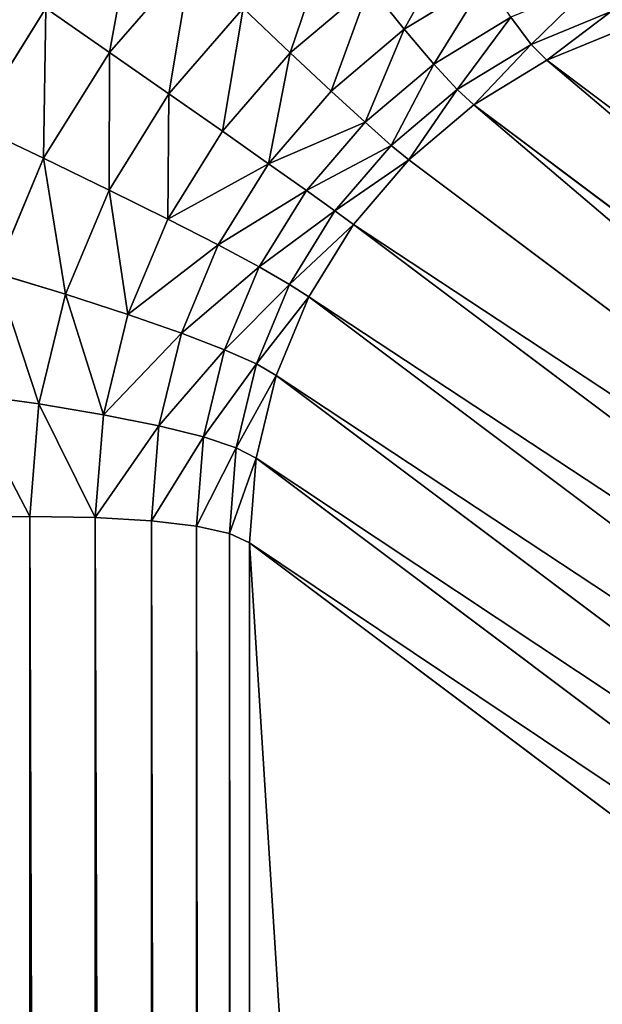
# Model space of a CAD drawing. Header units: centimetres. Extents: x -20.5 to 20.5, y -20.5 to 20.5.
# Tile 59 of 256: x -17.062 to -16.304, y 7.085 to 8.367. Entities that reach past the tile are written whole.
import ezdxf

# ---------------------------------------------------------------- set-up
doc = ezdxf.new("R2010")
doc.units = ezdxf.units.CM
doc.header["$LTSCALE"] = 2.54
doc.layers.get('0').update_dxf_attribs({"true_color": 0xff5454})

# ---------------------------------------------------------------- blocks, each defined once
blk = doc.blocks.new('Grupuj#1')
at = {"color": 7, "true_color": 0xfdfdfd}
for p, q in [((3.5552, 28.8238, 13.3663), (3.6619, 28.9467, 13.3663)), ((3.5552, 28.8238, 13.3663), (3.6619, 28.9467, 13.3663)), ((3.9385, 28.8541, 13.1178), (4.0452, 28.9189, 13.1178)), ((3.9385, 28.8541, 13.1178), (4.0452, 28.9189, 13.1178)), ((3.79, 28.8234, 13.2114), (3.8933, 28.9106, 13.2114)), ((3.79, 28.8234, 13.2114), (3.8933, 28.9106, 13.2114)), ((3.9385, 28.8541, 13.1178), (3.8933, 28.9106, 13.2114)), ((3.9385, 28.8541, 13.1178), (3.8933, 28.9106, 13.2114)), ((3.3775, 28.7296, 13.4237), (3.4723, 28.8815, 13.4237)), ((3.3775, 28.7296, 13.4237), (3.4723, 28.8815, 13.4237)), ((3.5552, 28.8238, 13.3663), (3.4723, 28.8815, 13.4237)), ((3.5552, 28.8238, 13.3663), (3.4723, 28.8815, 13.4237)), ((3.6324, 28.77, 13.295), (3.7291, 28.8817, 13.295)), ((3.6324, 28.77, 13.295), (3.7291, 28.8817, 13.295)), ((3.79, 28.8234, 13.2114), (3.7291, 28.8817, 13.295)), ((3.79, 28.8234, 13.2114), (3.7291, 28.8817, 13.295)), ((4.1034, 28.8343, 12.9095), (4.2076, 28.8772, 12.9095)), ((4.1034, 28.8343, 12.9095), (4.2076, 28.8772, 12.9095)), ((3.9768, 28.8087, 13.0163), (4.077, 28.8697, 13.0163)), ((3.9768, 28.8087, 13.0163), (4.077, 28.8697, 13.0163)), ((4.1034, 28.8343, 12.9095), (4.077, 28.8697, 13.0163)), ((4.1034, 28.8343, 12.9095), (4.077, 28.8697, 13.0163)), ((3.8433, 28.7735, 13.1178), (3.9385, 28.8541, 13.1178)), ((3.8433, 28.7735, 13.1178), (3.9385, 28.8541, 13.1178)), ((3.9768, 28.8087, 13.0163), (3.9385, 28.8541, 13.1178)), ((3.9768, 28.8087, 13.0163), (3.9385, 28.8541, 13.1178)), ((4.2267, 28.856, 12.8), (4.1239, 28.8137, 12.8)), ((4.2267, 28.856, 12.8), (4.1239, 28.8137, 12.8)), ((4.0072, 28.7757, 12.9095), (4.1034, 28.8343, 12.9095)), ((4.0072, 28.7757, 12.9095), (4.1034, 28.8343, 12.9095)), ((4.1239, 28.8137, 12.8), (4.1034, 28.8343, 12.9095)), ((4.1239, 28.8137, 12.8), (4.1034, 28.8343, 12.9095)), ((3.4694, 28.6861, 13.3663), (3.5552, 28.8238, 13.3663)), ((3.4694, 28.6861, 13.3663), (3.5552, 28.8238, 13.3663)), ((3.6324, 28.77, 13.295), (3.5552, 28.8238, 13.3663)), ((3.6324, 28.77, 13.295), (3.5552, 28.8238, 13.3663)), ((3.7019, 28.7214, 13.2114), (3.79, 28.8234, 13.2114)), ((3.7019, 28.7214, 13.2114), (3.79, 28.8234, 13.2114)), ((3.8433, 28.7735, 13.1178), (3.79, 28.8234, 13.2114)), ((3.8433, 28.7735, 13.1178), (3.79, 28.8234, 13.2114)), ((4.1239, 28.8137, 12.8), (4.0291, 28.7559, 12.8)), ((4.1239, 28.8137, 12.8), (4.0291, 28.7559, 12.8)), ((5.5612, 27.7342, 3.7), (4.1239, 28.8137, 12.8)), ((5.5612, 27.7342, 3.7), (4.1239, 28.8137, 12.8)), ((3.8874, 28.733, 13.0163), (3.9768, 28.8087, 13.0163)), ((3.8874, 28.733, 13.0163), (3.9768, 28.8087, 13.0163)), ((4.0072, 28.7757, 12.9095), (3.9768, 28.8087, 13.0163)), ((4.0072, 28.7757, 12.9095), (3.9768, 28.8087, 13.0163)), ((3.7619, 28.6791, 13.1178), (3.8433, 28.7735, 13.1178)), ((3.7619, 28.6791, 13.1178), (3.8433, 28.7735, 13.1178)), ((3.8874, 28.733, 13.0163), (3.8433, 28.7735, 13.1178)), ((3.8874, 28.733, 13.0163), (3.8433, 28.7735, 13.1178)), ((3.9215, 28.7029, 12.9095), (4.0072, 28.7757, 12.9095)), ((3.9215, 28.7029, 12.9095), (4.0072, 28.7757, 12.9095)), ((4.0291, 28.7559, 12.8), (4.0072, 28.7757, 12.9095)), ((4.0291, 28.7559, 12.8), (4.0072, 28.7757, 12.9095)), ((3.5546, 28.6448, 13.295), (3.6324, 28.77, 13.295)), ((3.5546, 28.6448, 13.295), (3.6324, 28.77, 13.295)), ((3.7019, 28.7214, 13.2114), (3.6324, 28.77, 13.295)), ((3.7019, 28.7214, 13.2114), (3.6324, 28.77, 13.295)), ((4.0291, 28.7559, 12.8), (3.9445, 28.6841, 12.8)), ((4.0291, 28.7559, 12.8), (3.9445, 28.6841, 12.8)), ((5.4664, 27.6764, 3.7), (4.0291, 28.7559, 12.8)), ((5.4664, 27.6764, 3.7), (4.0291, 28.7559, 12.8)), ((3.4694, 28.6861, 13.3663), (3.3775, 28.7296, 13.4237)), ((3.4694, 28.6861, 13.3663), (3.3775, 28.7296, 13.4237)), ((3.8111, 28.6442, 13.0163), (3.8874, 28.733, 13.0163)), ((3.8111, 28.6442, 13.0163), (3.8874, 28.733, 13.0163)), ((3.9215, 28.7029, 12.9095), (3.8874, 28.733, 13.0163)), ((3.9215, 28.7029, 12.9095), (3.8874, 28.733, 13.0163)), ((3.6309, 28.6069, 13.2114), (3.7019, 28.7214, 13.2114)), ((3.6309, 28.6069, 13.2114), (3.7019, 28.7214, 13.2114)), ((3.7619, 28.6791, 13.1178), (3.7019, 28.7214, 13.2114)), ((3.7619, 28.6791, 13.1178), (3.7019, 28.7214, 13.2114)), ((3.8482, 28.6176, 12.9095), (3.9215, 28.7029, 12.9095)), ((3.8482, 28.6176, 12.9095), (3.9215, 28.7029, 12.9095)), ((3.9445, 28.6841, 12.8), (3.9215, 28.7029, 12.9095)), ((3.9445, 28.6841, 12.8), (3.9215, 28.7029, 12.9095)), ((3.4066, 28.5368, 13.3663), (3.4694, 28.6861, 13.3663)), ((3.4066, 28.5368, 13.3663), (3.4694, 28.6861, 13.3663)), ((3.5546, 28.6448, 13.295), (3.4694, 28.6861, 13.3663)), ((3.5546, 28.6448, 13.295), (3.4694, 28.6861, 13.3663)), ((3.9445, 28.6841, 12.8), (3.8723, 28.6, 12.8)), ((3.9445, 28.6841, 12.8), (3.8723, 28.6, 12.8)), ((5.3818, 27.6045, 3.7), (3.9445, 28.6841, 12.8)), ((5.3818, 27.6045, 3.7), (3.9445, 28.6841, 12.8)), ((3.6965, 28.5733, 13.1178), (3.7619, 28.6791, 13.1178)), ((3.6965, 28.5733, 13.1178), (3.7619, 28.6791, 13.1178)), ((3.8111, 28.6442, 13.0163), (3.7619, 28.6791, 13.1178)), ((3.8111, 28.6442, 13.0163), (3.7619, 28.6791, 13.1178)), ((3.4977, 28.5092, 13.295), (3.5546, 28.6448, 13.295)), ((3.4977, 28.5092, 13.295), (3.5546, 28.6448, 13.295)), ((3.6309, 28.6069, 13.2114), (3.5546, 28.6448, 13.295)), ((3.6309, 28.6069, 13.2114), (3.5546, 28.6448, 13.295)), ((3.7497, 28.5448, 13.0163), (3.8111, 28.6442, 13.0163)), ((3.7497, 28.5448, 13.0163), (3.8111, 28.6442, 13.0163)), ((3.8482, 28.6176, 12.9095), (3.8111, 28.6442, 13.0163)), ((3.8482, 28.6176, 12.9095), (3.8111, 28.6442, 13.0163)), ((3.579, 28.4829, 13.2114), (3.6309, 28.6069, 13.2114)), ((3.579, 28.4829, 13.2114), (3.6309, 28.6069, 13.2114)), ((3.6965, 28.5733, 13.1178), (3.6309, 28.6069, 13.2114)), ((3.6965, 28.5733, 13.1178), (3.6309, 28.6069, 13.2114)), ((3.7893, 28.522, 12.9095), (3.8482, 28.6176, 12.9095)), ((3.7893, 28.522, 12.9095), (3.8482, 28.6176, 12.9095)), ((3.8723, 28.6, 12.8), (3.8482, 28.6176, 12.9095)), ((3.8723, 28.6, 12.8), (3.8482, 28.6176, 12.9095)), ((3.8723, 28.6, 12.8), (3.8142, 28.5057, 12.8)), ((3.8723, 28.6, 12.8), (3.8142, 28.5057, 12.8)), ((5.3096, 27.5204, 3.7), (3.8723, 28.6, 12.8)), ((5.3096, 27.5204, 3.7), (3.8723, 28.6, 12.8)), ((3.6486, 28.4587, 13.1178), (3.6965, 28.5733, 13.1178)), ((3.6486, 28.4587, 13.1178), (3.6965, 28.5733, 13.1178)), ((3.7497, 28.5448, 13.0163), (3.6965, 28.5733, 13.1178)), ((3.7497, 28.5448, 13.0163), (3.6965, 28.5733, 13.1178)), ((3.7048, 28.437, 13.0163), (3.7497, 28.5448, 13.0163)), ((3.7048, 28.437, 13.0163), (3.7497, 28.5448, 13.0163)), ((3.7893, 28.522, 12.9095), (3.7497, 28.5448, 13.0163)), ((3.7893, 28.522, 12.9095), (3.7497, 28.5448, 13.0163)), ((3.4977, 28.5092, 13.295), (3.4066, 28.5368, 13.3663)), ((3.4977, 28.5092, 13.295), (3.4066, 28.5368, 13.3663)), ((3.7461, 28.4184, 12.9095), (3.7893, 28.522, 12.9095)), ((3.7461, 28.4184, 12.9095), (3.7893, 28.522, 12.9095)), ((3.8142, 28.5057, 12.8), (3.7893, 28.522, 12.9095)), ((3.8142, 28.5057, 12.8), (3.7893, 28.522, 12.9095)), ((3.4629, 28.3664, 13.295), (3.4977, 28.5092, 13.295)), ((3.4629, 28.3664, 13.295), (3.4977, 28.5092, 13.295)), ((3.579, 28.4829, 13.2114), (3.4977, 28.5092, 13.295)), ((3.579, 28.4829, 13.2114), (3.4977, 28.5092, 13.295)), ((3.8142, 28.5057, 12.8), (3.7717, 28.4035, 12.8)), ((3.8142, 28.5057, 12.8), (3.7717, 28.4035, 12.8)), ((5.2515, 27.4261, 3.7), (3.8142, 28.5057, 12.8)), ((5.2515, 27.4261, 3.7), (3.8142, 28.5057, 12.8)), ((3.5473, 28.3524, 13.2114), (3.579, 28.4829, 13.2114)), ((3.5473, 28.3524, 13.2114), (3.579, 28.4829, 13.2114)), ((3.6486, 28.4587, 13.1178), (3.579, 28.4829, 13.2114)), ((3.6486, 28.4587, 13.1178), (3.579, 28.4829, 13.2114)), ((3.6194, 28.338, 13.1178), (3.6486, 28.4587, 13.1178)), ((3.6194, 28.338, 13.1178), (3.6486, 28.4587, 13.1178)), ((3.7048, 28.437, 13.0163), (3.6486, 28.4587, 13.1178)), ((3.7048, 28.437, 13.0163), (3.6486, 28.4587, 13.1178)), ((3.6773, 28.3235, 13.0163), (3.7048, 28.437, 13.0163)), ((3.6773, 28.3235, 13.0163), (3.7048, 28.437, 13.0163)), ((3.7461, 28.4184, 12.9095), (3.7048, 28.437, 13.0163)), ((3.7461, 28.4184, 12.9095), (3.7048, 28.437, 13.0163)), ((3.7198, 28.3094, 12.9095), (3.7461, 28.4184, 12.9095)), ((3.7198, 28.3094, 12.9095), (3.7461, 28.4184, 12.9095)), ((3.7717, 28.4035, 12.8), (3.7461, 28.4184, 12.9095)), ((3.7717, 28.4035, 12.8), (3.7461, 28.4184, 12.9095)), ((3.7717, 28.4035, 12.8), (3.7457, 28.2959, 12.8)), ((3.7717, 28.4035, 12.8), (3.7457, 28.2959, 12.8)), ((5.209, 27.3239, 3.7), (3.7717, 28.4035, 12.8)), ((5.209, 27.3239, 3.7), (3.7717, 28.4035, 12.8)), ((3.4629, 28.3664, 13.295), (3.3683, 28.3797, 13.3663)), ((3.4629, 28.3664, 13.295), (3.3683, 28.3797, 13.3663)), ((3.4512, 28.22, 13.295), (3.4629, 28.3664, 13.295)), ((3.4512, 28.22, 13.295), (3.4629, 28.3664, 13.295)), ((3.5473, 28.3524, 13.2114), (3.4629, 28.3664, 13.295)), ((3.5473, 28.3524, 13.2114), (3.4629, 28.3664, 13.295)), ((3.5366, 28.2186, 13.2114), (3.5473, 28.3524, 13.2114)), ((3.5366, 28.2186, 13.2114), (3.5473, 28.3524, 13.2114)), ((3.6194, 28.338, 13.1178), (3.5473, 28.3524, 13.2114)), ((3.6194, 28.338, 13.1178), (3.5473, 28.3524, 13.2114)), ((3.6095, 28.2143, 13.1178), (3.6194, 28.338, 13.1178)), ((3.6095, 28.2143, 13.1178), (3.6194, 28.338, 13.1178)), ((3.6773, 28.3235, 13.0163), (3.6194, 28.338, 13.1178)), ((3.6773, 28.3235, 13.0163), (3.6194, 28.338, 13.1178)), ((3.6681, 28.2072, 13.0163), (3.6773, 28.3235, 13.0163)), ((3.6681, 28.2072, 13.0163), (3.6773, 28.3235, 13.0163)), ((3.7198, 28.3094, 12.9095), (3.6773, 28.3235, 13.0163)), ((3.7198, 28.3094, 12.9095), (3.6773, 28.3235, 13.0163)), ((3.711, 28.1976, 12.9095), (3.7198, 28.3094, 12.9095)), ((3.711, 28.1976, 12.9095), (3.7198, 28.3094, 12.9095)), ((3.7457, 28.2959, 12.8), (3.7198, 28.3094, 12.9095)), ((3.7457, 28.2959, 12.8), (3.7198, 28.3094, 12.9095)), ((3.7457, 28.2959, 12.8), (3.737, 28.1856, 12.8)), ((3.7457, 28.2959, 12.8), (3.737, 28.1856, 12.8)), ((5.183, 27.2164, 3.7), (3.7457, 28.2959, 12.8)), ((5.183, 27.2164, 3.7), (3.7457, 28.2959, 12.8)), ((3.4512, 28.22, 13.295), (3.3554, 28.2186, 13.3663)), ((3.4512, 28.22, 13.295), (3.3554, 28.2186, 13.3663)), ((3.4512, 4.38, 13.295), (3.4512, 28.22, 13.295)), ((3.4512, 4.38, 13.295), (3.4512, 28.22, 13.295)), ((3.5366, 28.2186, 13.2114), (3.4512, 28.22, 13.295)), ((3.5366, 28.2186, 13.2114), (3.4512, 28.22, 13.295)), ((3.5366, 4.3814, 13.2114), (3.5366, 28.2186, 13.2114)), ((3.6095, 28.2143, 13.1178), (3.5366, 28.2186, 13.2114)), ((3.5366, 4.3814, 13.2114), (3.5366, 28.2186, 13.2114)), ((3.6095, 28.2143, 13.1178), (3.5366, 28.2186, 13.2114)), ((3.6095, 4.3857, 13.1178), (3.6095, 28.2143, 13.1178)), ((3.6681, 28.2072, 13.0163), (3.6095, 28.2143, 13.1178)), ((3.6095, 4.3857, 13.1178), (3.6095, 28.2143, 13.1178)), ((3.6681, 28.2072, 13.0163), (3.6095, 28.2143, 13.1178)), ((3.6681, 4.3928, 13.0163), (3.6681, 28.2072, 13.0163)), ((3.6681, 4.3928, 13.0163), (3.6681, 28.2072, 13.0163)), ((3.711, 28.1976, 12.9095), (3.6681, 28.2072, 13.0163)), ((3.711, 28.1976, 12.9095), (3.6681, 28.2072, 13.0163)), ((3.711, 4.4024, 12.9095), (3.711, 28.1976, 12.9095)), ((3.737, 28.1856, 12.8), (3.711, 28.1976, 12.9095)), ((3.711, 4.4024, 12.9095), (3.711, 28.1976, 12.9095)), ((3.737, 28.1856, 12.8), (3.711, 28.1976, 12.9095)), ((3.737, 4.4144, 12.8), (3.737, 28.1856, 12.8)), ((3.737, 28.1856, 12.8), (5.1743, 27.1061, 3.7)), ((3.737, 28.1856, 12.8), (5.1743, 27.1061, 3.7)), ((3.737, 4.4144, 12.8), (3.737, 28.1856, 12.8))]:
    blk.add_line(p, q, dxfattribs=at)
mesh = blk.add_polyface(dxfattribs=at)
corners = [(0.7, 0.7, 13.5), (2.9177, 4.4144, 13.5), (0.7, 41, 13.5), (2.9365, 4.1808, 13.5), (2.9925, 3.953, 13.5), (3.0843, 3.7366, 13.5), (3.2095, 3.5369, 13.5), (3.3652, 3.3587, 13.5), (3.5476, 3.2066, 13.5), (3.752, 3.0842, 13.5), (3.9735, 2.9946, 13.5), (4.2066, 2.9399, 13.5), (4.4456, 2.9215, 13.5), (40.3, 0.7, 13.5), (36.5544, 2.9215, 13.5), (36.7934, 2.9399, 13.5), (37.0265, 2.9946, 13.5), (37.248, 3.0842, 13.5), (37.4524, 3.2066, 13.5), (37.6348, 3.3587, 13.5), (37.7905, 3.5369, 13.5), (37.9157, 3.7366, 13.5), (38.0075, 3.953, 13.5), (38.0635, 4.1808, 13.5), (38.0823, 4.4144, 13.5), (38.0823, 28.1856, 13.5), (3.9735, 29.6054, 13.5), (40.3, 41, 13.5), (3.752, 29.5158, 13.5), (3.5476, 29.3934, 13.5), (3.3652, 29.2413, 13.5), (3.2095, 29.0631, 13.5), (3.0843, 28.8634, 13.5), (2.9925, 28.647, 13.5), (2.9365, 28.4192, 13.5), (2.9177, 28.1856, 13.5), (4.2066, 29.6601, 13.5), (4.4456, 29.6785, 13.5), (36.5544, 29.6785, 13.5), (36.7934, 29.6601, 13.5), (37.0265, 29.6054, 13.5), (37.248, 29.5158, 13.5), (37.4524, 29.3934, 13.5), (37.6348, 29.2413, 13.5), (37.7905, 29.0631, 13.5), (37.9157, 28.8634, 13.5), (38.0075, 28.647, 13.5), (38.0635, 28.4192, 13.5)]
mesh.append_faces([[corners[k] for k in face] for face in [(0, 1, 2), (1, 0, 3), (3, 0, 4), (4, 0, 5), (5, 0, 6), (6, 0, 7), (7, 0, 8), (8, 0, 9), (9, 0, 10), (10, 0, 11), (11, 0, 12), (12, 13, 14), (14, 13, 15), (15, 13, 16), (16, 13, 17), (17, 13, 18), (18, 13, 19), (19, 13, 20), (20, 13, 21), (21, 13, 22), (22, 13, 23), (23, 13, 24), (24, 13, 25), (2, 26, 27), (26, 2, 28), (28, 2, 29), (29, 2, 30), (30, 2, 31), (31, 2, 32), (32, 2, 33), (33, 2, 34), (34, 2, 35), (35, 2, 1), (27, 25, 13)]], dxfattribs={"vtx0": -1, "vtx1": -1, "color": 7})
mesh.append_faces([[corners[k] for k in face] for face in [(12, 0, 13), (27, 26, 36), (27, 36, 37), (27, 37, 38), (27, 38, 39), (27, 39, 40), (27, 40, 41), (27, 41, 42), (27, 42, 43), (27, 43, 44), (27, 44, 45), (27, 45, 46), (27, 46, 47), (27, 47, 25)]], dxfattribs={"vtx0": -1, "vtx2": -1, "color": 7})
mesh = blk.add_polyface(dxfattribs=at)
corners = [(40.3, 41), (0.7, 0.7), (0.7, 41), (40.3, 0.7)]
mesh.append_faces([[corners[k] for k in face] for face in [(0, 1, 2), (1, 0, 3)]], dxfattribs={"vtx0": -1, "color": 7})
mesh = blk.add_polyface(dxfattribs=at)
corners = [(3.5552, 28.8238, 13.3663), (3.5901, 29.017, 13.4237), (3.4723, 28.8815, 13.4237), (3.6619, 28.9467, 13.3663)]
mesh.append_faces([[corners[k] for k in face] for face in [(0, 1, 2), (1, 0, 3)]], dxfattribs={"vtx0": -1, "color": 7})
mesh = blk.add_polyface(dxfattribs=at)
corners = [(4.009, 28.9808, 13.2114), (3.9385, 28.8541, 13.1178), (4.0452, 28.9189, 13.1178), (3.8933, 28.9106, 13.2114)]
mesh.append_faces([[corners[k] for k in face] for face in [(0, 1, 2), (1, 0, 3)]], dxfattribs={"vtx0": -1, "color": 7})
mesh = blk.add_polyface(dxfattribs=at)
corners = [(3.79, 28.8234, 13.2114), (3.8423, 28.977, 13.295), (3.7291, 28.8817, 13.295), (3.8933, 28.9106, 13.2114)]
mesh.append_faces([[corners[k] for k in face] for face in [(0, 1, 2), (1, 0, 3)]], dxfattribs={"vtx0": -1, "color": 7})
mesh = blk.add_polyface(dxfattribs=at)
corners = [(3.3775, 28.7296, 13.4237), (3.3856, 28.9416, 13.4657), (3.2811, 28.7744, 13.4657), (3.4723, 28.8815, 13.4237)]
mesh.append_faces([[corners[k] for k in face] for face in [(0, 1, 2), (1, 0, 3)]], dxfattribs={"vtx0": -1, "color": 7})
mesh = blk.add_polyface(dxfattribs=at)
corners = [(3.6324, 28.77, 13.295), (3.6619, 28.9467, 13.3663), (3.5552, 28.8238, 13.3663), (3.7291, 28.8817, 13.295)]
mesh.append_faces([[corners[k] for k in face] for face in [(0, 1, 2), (1, 0, 3)]], dxfattribs={"vtx0": -1, "color": 7})
mesh = blk.add_polyface(dxfattribs=at)
corners = [(4.0452, 28.9189, 13.1178), (3.9768, 28.8087, 13.0163), (4.077, 28.8697, 13.0163), (3.9385, 28.8541, 13.1178)]
mesh.append_faces([[corners[k] for k in face] for face in [(0, 1, 2), (1, 0, 3)]], dxfattribs={"vtx0": -1, "color": 7})
mesh = blk.add_polyface(dxfattribs=at)
corners = [(4.1855, 28.9143, 13.0163), (4.1034, 28.8343, 12.9095), (4.2076, 28.8772, 12.9095), (4.077, 28.8697, 13.0163)]
mesh.append_faces([[corners[k] for k in face] for face in [(0, 1, 2), (1, 0, 3)]], dxfattribs={"vtx0": -1, "color": 7})
mesh = blk.add_polyface(dxfattribs=at)
corners = [(3.8433, 28.7735, 13.1178), (3.8933, 28.9106, 13.2114), (3.79, 28.8234, 13.2114), (3.9385, 28.8541, 13.1178)]
mesh.append_faces([[corners[k] for k in face] for face in [(0, 1, 2), (1, 0, 3)]], dxfattribs={"vtx0": -1, "color": 7})
mesh = blk.add_polyface(dxfattribs=at)
corners = [(3.4694, 28.6861, 13.3663), (3.4723, 28.8815, 13.4237), (3.3775, 28.7296, 13.4237), (3.5552, 28.8238, 13.3663)]
mesh.append_faces([[corners[k] for k in face] for face in [(0, 1, 2), (1, 0, 3)]], dxfattribs={"vtx0": -1, "color": 7})
mesh = blk.add_polyface(dxfattribs=at)
corners = [(3.7019, 28.7214, 13.2114), (3.7291, 28.8817, 13.295), (3.6324, 28.77, 13.295), (3.79, 28.8234, 13.2114)]
mesh.append_faces([[corners[k] for k in face] for face in [(0, 1, 2), (1, 0, 3)]], dxfattribs={"vtx0": -1, "color": 7})
mesh = blk.add_polyface(dxfattribs=at)
corners = [(4.2076, 28.8772, 12.9095), (4.1239, 28.8137, 12.8), (4.2267, 28.856, 12.8), (4.1034, 28.8343, 12.9095)]
mesh.append_faces([[corners[k] for k in face] for face in [(0, 1, 2), (1, 0, 3)]], dxfattribs={"vtx0": -1, "color": 7})
mesh = blk.add_polyface(dxfattribs=at)
corners = [(4.077, 28.8697, 13.0163), (4.0072, 28.7757, 12.9095), (4.1034, 28.8343, 12.9095), (3.9768, 28.8087, 13.0163)]
mesh.append_faces([[corners[k] for k in face] for face in [(0, 1, 2), (1, 0, 3)]], dxfattribs={"vtx0": -1, "color": 7})
mesh = blk.add_polyface(dxfattribs=at)
corners = [(3.9385, 28.8541, 13.1178), (3.8874, 28.733, 13.0163), (3.9768, 28.8087, 13.0163), (3.8433, 28.7735, 13.1178)]
mesh.append_faces([[corners[k] for k in face] for face in [(0, 1, 2), (1, 0, 3)]], dxfattribs={"vtx0": -1, "color": 7})
mesh = blk.add_polyface(dxfattribs=at)
corners = [(4.2267, 28.856, 12.8), (5.5612, 27.7342, 3.7), (5.664, 27.7765, 3.7), (4.1239, 28.8137, 12.8)]
mesh.append_faces([[corners[k] for k in face] for face in [(0, 1, 2), (1, 0, 3)]], dxfattribs={"vtx0": -1, "color": 7})
mesh = blk.add_polyface(dxfattribs=at)
corners = [(4.1034, 28.8343, 12.9095), (4.0291, 28.7559, 12.8), (4.1239, 28.8137, 12.8), (4.0072, 28.7757, 12.9095)]
mesh.append_faces([[corners[k] for k in face] for face in [(0, 1, 2), (1, 0, 3)]], dxfattribs={"vtx0": -1, "color": 7})
mesh = blk.add_polyface(dxfattribs=at)
corners = [(3.5546, 28.6448, 13.295), (3.5552, 28.8238, 13.3663), (3.4694, 28.6861, 13.3663), (3.6324, 28.77, 13.295)]
mesh.append_faces([[corners[k] for k in face] for face in [(0, 1, 2), (1, 0, 3)]], dxfattribs={"vtx0": -1, "color": 7})
mesh = blk.add_polyface(dxfattribs=at)
corners = [(3.7619, 28.6791, 13.1178), (3.79, 28.8234, 13.2114), (3.7019, 28.7214, 13.2114), (3.8433, 28.7735, 13.1178)]
mesh.append_faces([[corners[k] for k in face] for face in [(0, 1, 2), (1, 0, 3)]], dxfattribs={"vtx0": -1, "color": 7})
mesh = blk.add_polyface(dxfattribs=at)
corners = [(4.1239, 28.8137, 12.8), (5.4664, 27.6764, 3.7), (5.5612, 27.7342, 3.7), (4.0291, 28.7559, 12.8)]
mesh.append_faces([[corners[k] for k in face] for face in [(0, 1, 2), (1, 0, 3)]], dxfattribs={"vtx0": -1, "color": 7})
mesh = blk.add_polyface(dxfattribs=at)
corners = [(3.9768, 28.8087, 13.0163), (3.9215, 28.7029, 12.9095), (4.0072, 28.7757, 12.9095), (3.8874, 28.733, 13.0163)]
mesh.append_faces([[corners[k] for k in face] for face in [(0, 1, 2), (1, 0, 3)]], dxfattribs={"vtx0": -1, "color": 7})
mesh = blk.add_polyface(dxfattribs=at)
corners = [(3.8874, 28.733, 13.0163), (3.7619, 28.6791, 13.1178), (3.8111, 28.6442, 13.0163), (3.8433, 28.7735, 13.1178)]
mesh.append_faces([[corners[k] for k in face] for face in [(0, 1, 2), (1, 0, 3)]], dxfattribs={"vtx0": -1, "color": 7})
mesh = blk.add_polyface(dxfattribs=at)
corners = [(4.0072, 28.7757, 12.9095), (3.9445, 28.6841, 12.8), (4.0291, 28.7559, 12.8), (3.9215, 28.7029, 12.9095)]
mesh.append_faces([[corners[k] for k in face] for face in [(0, 1, 2), (1, 0, 3)]], dxfattribs={"vtx0": -1, "color": 7})
mesh = blk.add_polyface(dxfattribs=at)
corners = [(3.6309, 28.6069, 13.2114), (3.6324, 28.77, 13.295), (3.5546, 28.6448, 13.295), (3.7019, 28.7214, 13.2114)]
mesh.append_faces([[corners[k] for k in face] for face in [(0, 1, 2), (1, 0, 3)]], dxfattribs={"vtx0": -1, "color": 7})
mesh = blk.add_polyface(dxfattribs=at)
corners = [(4.0291, 28.7559, 12.8), (5.3818, 27.6045, 3.7), (5.4664, 27.6764, 3.7), (3.9445, 28.6841, 12.8)]
mesh.append_faces([[corners[k] for k in face] for face in [(0, 1, 2), (1, 0, 3)]], dxfattribs={"vtx0": -1, "color": 7})
mesh = blk.add_polyface(dxfattribs=at)
corners = [(3.4066, 28.5368, 13.3663), (3.3775, 28.7296, 13.4237), (3.3081, 28.5651, 13.4237), (3.4694, 28.6861, 13.3663)]
mesh.append_faces([[corners[k] for k in face] for face in [(0, 1, 2), (1, 0, 3)]], dxfattribs={"vtx0": -1, "color": 7})
mesh = blk.add_polyface(dxfattribs=at)
corners = [(3.9215, 28.7029, 12.9095), (3.8111, 28.6442, 13.0163), (3.8482, 28.6176, 12.9095), (3.8874, 28.733, 13.0163)]
mesh.append_faces([[corners[k] for k in face] for face in [(0, 1, 2), (1, 0, 3)]], dxfattribs={"vtx0": -1, "color": 7})
mesh = blk.add_polyface(dxfattribs=at)
corners = [(3.7619, 28.6791, 13.1178), (3.6309, 28.6069, 13.2114), (3.6965, 28.5733, 13.1178), (3.7019, 28.7214, 13.2114)]
mesh.append_faces([[corners[k] for k in face] for face in [(0, 1, 2), (1, 0, 3)]], dxfattribs={"vtx0": -1, "color": 7})
mesh = blk.add_polyface(dxfattribs=at)
corners = [(3.9445, 28.6841, 12.8), (3.8482, 28.6176, 12.9095), (3.8723, 28.6, 12.8), (3.9215, 28.7029, 12.9095)]
mesh.append_faces([[corners[k] for k in face] for face in [(0, 1, 2), (1, 0, 3)]], dxfattribs={"vtx0": -1, "color": 7})
mesh = blk.add_polyface(dxfattribs=at)
corners = [(3.4977, 28.5092, 13.295), (3.4694, 28.6861, 13.3663), (3.4066, 28.5368, 13.3663), (3.5546, 28.6448, 13.295)]
mesh.append_faces([[corners[k] for k in face] for face in [(0, 1, 2), (1, 0, 3)]], dxfattribs={"vtx0": -1, "color": 7})
mesh = blk.add_polyface(dxfattribs=at)
corners = [(5.3818, 27.6045, 3.7), (3.8723, 28.6, 12.8), (5.3096, 27.5204, 3.7), (3.9445, 28.6841, 12.8)]
mesh.append_faces([[corners[k] for k in face] for face in [(0, 1, 2), (1, 0, 3)]], dxfattribs={"vtx0": -1, "color": 7})
mesh = blk.add_polyface(dxfattribs=at)
corners = [(3.8111, 28.6442, 13.0163), (3.6965, 28.5733, 13.1178), (3.7497, 28.5448, 13.0163), (3.7619, 28.6791, 13.1178)]
mesh.append_faces([[corners[k] for k in face] for face in [(0, 1, 2), (1, 0, 3)]], dxfattribs={"vtx0": -1, "color": 7})
mesh = blk.add_polyface(dxfattribs=at)
corners = [(3.579, 28.4829, 13.2114), (3.5546, 28.6448, 13.295), (3.4977, 28.5092, 13.295), (3.6309, 28.6069, 13.2114)]
mesh.append_faces([[corners[k] for k in face] for face in [(0, 1, 2), (1, 0, 3)]], dxfattribs={"vtx0": -1, "color": 7})
mesh = blk.add_polyface(dxfattribs=at)
corners = [(3.8482, 28.6176, 12.9095), (3.7497, 28.5448, 13.0163), (3.7893, 28.522, 12.9095), (3.8111, 28.6442, 13.0163)]
mesh.append_faces([[corners[k] for k in face] for face in [(0, 1, 2), (1, 0, 3)]], dxfattribs={"vtx0": -1, "color": 7})
mesh = blk.add_polyface(dxfattribs=at)
corners = [(3.6965, 28.5733, 13.1178), (3.579, 28.4829, 13.2114), (3.6486, 28.4587, 13.1178), (3.6309, 28.6069, 13.2114)]
mesh.append_faces([[corners[k] for k in face] for face in [(0, 1, 2), (1, 0, 3)]], dxfattribs={"vtx0": -1, "color": 7})
mesh = blk.add_polyface(dxfattribs=at)
corners = [(3.8723, 28.6, 12.8), (3.7893, 28.522, 12.9095), (3.8142, 28.5057, 12.8), (3.8482, 28.6176, 12.9095)]
mesh.append_faces([[corners[k] for k in face] for face in [(0, 1, 2), (1, 0, 3)]], dxfattribs={"vtx0": -1, "color": 7})
mesh = blk.add_polyface(dxfattribs=at)
corners = [(5.3096, 27.5204, 3.7), (3.8142, 28.5057, 12.8), (5.2515, 27.4261, 3.7), (3.8723, 28.6, 12.8)]
mesh.append_faces([[corners[k] for k in face] for face in [(0, 1, 2), (1, 0, 3)]], dxfattribs={"vtx0": -1, "color": 7})
mesh = blk.add_polyface(dxfattribs=at)
corners = [(3.7497, 28.5448, 13.0163), (3.6486, 28.4587, 13.1178), (3.7048, 28.437, 13.0163), (3.6965, 28.5733, 13.1178)]
mesh.append_faces([[corners[k] for k in face] for face in [(0, 1, 2), (1, 0, 3)]], dxfattribs={"vtx0": -1, "color": 7})
mesh = blk.add_polyface(dxfattribs=at)
corners = [(3.7893, 28.522, 12.9095), (3.7048, 28.437, 13.0163), (3.7461, 28.4184, 12.9095), (3.7497, 28.5448, 13.0163)]
mesh.append_faces([[corners[k] for k in face] for face in [(0, 1, 2), (1, 0, 3)]], dxfattribs={"vtx0": -1, "color": 7})
mesh = blk.add_polyface(dxfattribs=at)
corners = [(3.4629, 28.3664, 13.295), (3.4066, 28.5368, 13.3663), (3.3683, 28.3797, 13.3663), (3.4977, 28.5092, 13.295)]
mesh.append_faces([[corners[k] for k in face] for face in [(0, 1, 2), (1, 0, 3)]], dxfattribs={"vtx0": -1, "color": 7})
mesh = blk.add_polyface(dxfattribs=at)
corners = [(3.8142, 28.5057, 12.8), (3.7461, 28.4184, 12.9095), (3.7717, 28.4035, 12.8), (3.7893, 28.522, 12.9095)]
mesh.append_faces([[corners[k] for k in face] for face in [(0, 1, 2), (1, 0, 3)]], dxfattribs={"vtx0": -1, "color": 7})
mesh = blk.add_polyface(dxfattribs=at)
corners = [(3.5473, 28.3524, 13.2114), (3.4977, 28.5092, 13.295), (3.4629, 28.3664, 13.295), (3.579, 28.4829, 13.2114)]
mesh.append_faces([[corners[k] for k in face] for face in [(0, 1, 2), (1, 0, 3)]], dxfattribs={"vtx0": -1, "color": 7})
mesh = blk.add_polyface(dxfattribs=at)
corners = [(5.2515, 27.4261, 3.7), (3.7717, 28.4035, 12.8), (5.209, 27.3239, 3.7), (3.8142, 28.5057, 12.8)]
mesh.append_faces([[corners[k] for k in face] for face in [(0, 1, 2), (1, 0, 3)]], dxfattribs={"vtx0": -1, "color": 7})
mesh = blk.add_polyface(dxfattribs=at)
corners = [(3.6486, 28.4587, 13.1178), (3.5473, 28.3524, 13.2114), (3.6194, 28.338, 13.1178), (3.579, 28.4829, 13.2114)]
mesh.append_faces([[corners[k] for k in face] for face in [(0, 1, 2), (1, 0, 3)]], dxfattribs={"vtx0": -1, "color": 7})
mesh = blk.add_polyface(dxfattribs=at)
corners = [(3.7048, 28.437, 13.0163), (3.6194, 28.338, 13.1178), (3.6773, 28.3235, 13.0163), (3.6486, 28.4587, 13.1178)]
mesh.append_faces([[corners[k] for k in face] for face in [(0, 1, 2), (1, 0, 3)]], dxfattribs={"vtx0": -1, "color": 7})
mesh = blk.add_polyface(dxfattribs=at)
corners = [(3.7461, 28.4184, 12.9095), (3.6773, 28.3235, 13.0163), (3.7198, 28.3094, 12.9095), (3.7048, 28.437, 13.0163)]
mesh.append_faces([[corners[k] for k in face] for face in [(0, 1, 2), (1, 0, 3)]], dxfattribs={"vtx0": -1, "color": 7})
mesh = blk.add_polyface(dxfattribs=at)
corners = [(3.7717, 28.4035, 12.8), (3.7198, 28.3094, 12.9095), (3.7457, 28.2959, 12.8), (3.7461, 28.4184, 12.9095)]
mesh.append_faces([[corners[k] for k in face] for face in [(0, 1, 2), (1, 0, 3)]], dxfattribs={"vtx0": -1, "color": 7})
mesh = blk.add_polyface(dxfattribs=at)
corners = [(5.209, 27.3239, 3.7), (3.7457, 28.2959, 12.8), (5.183, 27.2164, 3.7), (3.7717, 28.4035, 12.8)]
mesh.append_faces([[corners[k] for k in face] for face in [(0, 1, 2), (1, 0, 3)]], dxfattribs={"vtx0": -1, "color": 7})
mesh = blk.add_polyface(dxfattribs=at)
corners = [(3.4512, 28.22, 13.295), (3.3683, 28.3797, 13.3663), (3.3554, 28.2186, 13.3663), (3.4629, 28.3664, 13.295)]
mesh.append_faces([[corners[k] for k in face] for face in [(0, 1, 2), (1, 0, 3)]], dxfattribs={"vtx0": -1, "color": 7})
mesh = blk.add_polyface(dxfattribs=at)
corners = [(3.5366, 28.2186, 13.2114), (3.4629, 28.3664, 13.295), (3.4512, 28.22, 13.295), (3.5473, 28.3524, 13.2114)]
mesh.append_faces([[corners[k] for k in face] for face in [(0, 1, 2), (1, 0, 3)]], dxfattribs={"vtx0": -1, "color": 7})
mesh = blk.add_polyface(dxfattribs=at)
corners = [(3.6194, 28.338, 13.1178), (3.5366, 28.2186, 13.2114), (3.6095, 28.2143, 13.1178), (3.5473, 28.3524, 13.2114)]
mesh.append_faces([[corners[k] for k in face] for face in [(0, 1, 2), (1, 0, 3)]], dxfattribs={"vtx0": -1, "color": 7})
mesh = blk.add_polyface(dxfattribs=at)
corners = [(3.6773, 28.3235, 13.0163), (3.6095, 28.2143, 13.1178), (3.6681, 28.2072, 13.0163), (3.6194, 28.338, 13.1178)]
mesh.append_faces([[corners[k] for k in face] for face in [(0, 1, 2), (1, 0, 3)]], dxfattribs={"vtx0": -1, "color": 7})
mesh = blk.add_polyface(dxfattribs=at)
corners = [(3.7198, 28.3094, 12.9095), (3.6681, 28.2072, 13.0163), (3.711, 28.1976, 12.9095), (3.6773, 28.3235, 13.0163)]
mesh.append_faces([[corners[k] for k in face] for face in [(0, 1, 2), (1, 0, 3)]], dxfattribs={"vtx0": -1, "color": 7})
mesh = blk.add_polyface(dxfattribs=at)
corners = [(3.7457, 28.2959, 12.8), (3.711, 28.1976, 12.9095), (3.737, 28.1856, 12.8), (3.7198, 28.3094, 12.9095)]
mesh.append_faces([[corners[k] for k in face] for face in [(0, 1, 2), (1, 0, 3)]], dxfattribs={"vtx0": -1, "color": 7})
mesh = blk.add_polyface(dxfattribs=at)
corners = [(5.183, 27.2164, 3.7), (3.737, 28.1856, 12.8), (5.1743, 27.1061, 3.7), (3.7457, 28.2959, 12.8)]
mesh.append_faces([[corners[k] for k in face] for face in [(0, 1, 2), (1, 0, 3)]], dxfattribs={"vtx0": -1, "color": 7})
mesh = blk.add_polyface(dxfattribs=at)
corners = [(3.4512, 4.38, 13.295), (3.3554, 28.2186, 13.3663), (3.3554, 4.3814, 13.3663), (3.4512, 28.22, 13.295)]
mesh.append_faces([[corners[k] for k in face] for face in [(0, 1, 2), (1, 0, 3)]], dxfattribs={"vtx0": -1, "color": 7})
mesh = blk.add_polyface(dxfattribs=at)
corners = [(3.5366, 4.3814, 13.2114), (3.4512, 28.22, 13.295), (3.4512, 4.38, 13.295), (3.5366, 28.2186, 13.2114)]
mesh.append_faces([[corners[k] for k in face] for face in [(0, 1, 2), (1, 0, 3)]], dxfattribs={"vtx0": -1, "color": 7})
mesh = blk.add_polyface(dxfattribs=at)
corners = [(3.6095, 4.3857, 13.1178), (3.5366, 28.2186, 13.2114), (3.5366, 4.3814, 13.2114), (3.6095, 28.2143, 13.1178)]
mesh.append_faces([[corners[k] for k in face] for face in [(0, 1, 2), (1, 0, 3)]], dxfattribs={"vtx0": -1, "color": 7})
mesh = blk.add_polyface(dxfattribs=at)
corners = [(3.6681, 4.3928, 13.0163), (3.6095, 28.2143, 13.1178), (3.6095, 4.3857, 13.1178), (3.6681, 28.2072, 13.0163)]
mesh.append_faces([[corners[k] for k in face] for face in [(0, 1, 2), (1, 0, 3)]], dxfattribs={"vtx0": -1, "color": 7})
mesh = blk.add_polyface(dxfattribs=at)
corners = [(3.711, 4.4024, 12.9095), (3.6681, 28.2072, 13.0163), (3.6681, 4.3928, 13.0163), (3.711, 28.1976, 12.9095)]
mesh.append_faces([[corners[k] for k in face] for face in [(0, 1, 2), (1, 0, 3)]], dxfattribs={"vtx0": -1, "color": 7})
mesh = blk.add_polyface(dxfattribs=at)
corners = [(3.737, 4.4144, 12.8), (3.711, 28.1976, 12.9095), (3.711, 4.4024, 12.9095), (3.737, 28.1856, 12.8)]
mesh.append_faces([[corners[k] for k in face] for face in [(0, 1, 2), (1, 0, 3)]], dxfattribs={"vtx0": -1, "color": 7})
mesh = blk.add_polyface(dxfattribs=at)
corners = [(5.1743, 5.4939, 3.7), (3.737, 28.1856, 12.8), (3.737, 4.4144, 12.8), (5.1743, 27.1061, 3.7)]
mesh.append_faces([[corners[k] for k in face] for face in [(0, 1, 2), (1, 0, 3)]], dxfattribs={"vtx0": -1, "color": 7})
blk = doc.blocks.new('Oltens Susa umywalka wisz_ca 50x41 cm z pow_ok_ SmartClean bia_a 41903000')
at = {"color": 0}
blk.add_blockref('Grupuj#1', (0, 0), dxfattribs=at)

msp = doc.modelspace()

# ---------------------------------------------------------------- block references
at = {"color": 0}
msp.add_blockref('Oltens Susa umywalka wisz_ca 50x41 cm z pow_ok_ SmartClean bia_a 41903000', (-20.5, -20.5, -2.4488), dxfattribs=at)

doc.saveas('drawing.dxf')
